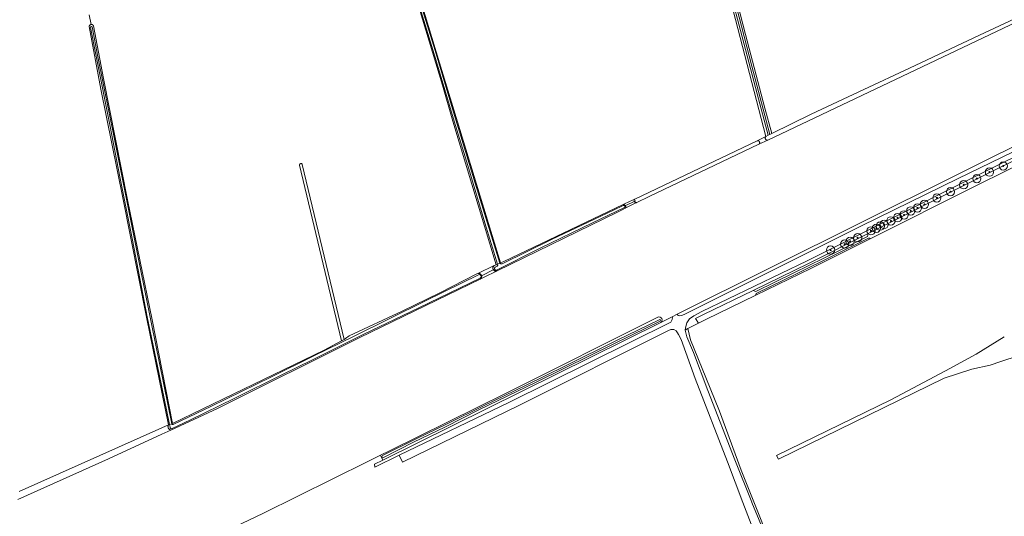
# Model space of a CAD drawing. Header units: metres. Extents: x 200031 to 204075, y 460125 to 464703.
# Tile 115 of 178: x 202222 to 202697, y 461993 to 462233. Entities that reach past the tile are written whole.
import ezdxf

# ---------------------------------------------------------------- set-up
doc = ezdxf.new("R2010")
doc.units = ezdxf.units.M
doc.header["$LTSCALE"] = 2
doc.layers.get('0').update_dxf_attribs({"color": 253, "lineweight": 25})
for name, color, linetype, lineweight in [('B-WE-GR-BOOM-S', 253, 'Continuous', 25), ('B-WE-GR-GRAS-GV', 253, 'Continuous', 13), ('B-WE-KW-KUNSTWERK_DUIKER-G', 253, 'Continuous', 18), ('B-WE-OG-WATER-GV', 253, 'Continuous', 18), ('B-WE-OG-WATER_GREPPEL-GV', 253, 'Continuous', 18), ('B-WE-OG-WATER_MEER-GV', 253, 'Continuous', 18), ('B-WE-OG-WATER_SLOOT-GV', 253, 'Continuous', 18), ('B-WE-OG-WEG-GV', 253, 'Continuous', 18), ('B-WE-VH-VERHARDING_FUNDERING_ZAND-GV', 253, 'Continuous', 18)]:
    doc.layers.add(name, color=color, linetype=linetype, lineweight=lineweight)

# ---------------------------------------------------------------- blocks, each defined once
blk = doc.blocks.new('SGR-BOOM_01-SO')
at = {"linetype": 'ByBlock', "lineweight": 18}
h = blk.add_hatch(color=0, dxfattribs=at)
h.dxf.hatch_style = 1
edge = h.paths.add_edge_path()
edge.add_arc((0, 0), 0.25, 0, 360)
at = {"color": 0, "linetype": 'ByBlock', "lineweight": 18}
for radius in [2, 0.25]:
    blk.add_circle((0, 0), radius, dxfattribs=at)

msp = doc.modelspace()

# ---------------------------------------------------------------- linework, layer by layer
at = {"layer": 'B-WE-GR-GRAS-GV', "flags": 128}
for points in [[(202703.633, 462362.02), (202696.238, 462361.382), (202669.119, 462357.149), (202571.909, 462342.152), (202567.236, 462341.431), (202543.099, 462337.707), (202553.515, 462298.157), (202566.666, 462248.523), (202567.234, 462246.179), (202572.313, 462226.075), (202581.685, 462190.365), (202584.99, 462178.219), (202603.999, 462187.588), (202629.429, 462199.393), (202651.568, 462209.771), (202685.309, 462225.666), (202719.112, 462241.49)], [(202410.312, 462259.751), (202424.598, 462212.28), (202454.099, 462115.707), (202455.687, 462116.369), (202513.298, 462143.849), (202513.911, 462144.141), (202518.079, 462146.129), (202518.923, 462146.532), (202577.936, 462174.681), (202582.157, 462176.694), (202540.591, 462337.06)], [(202255.352, 462235.501), (202256.285, 462230.81), (202256.351, 462230.821), (202256.417, 462230.827), (202256.484, 462230.83), (202256.551, 462230.828), (202256.617, 462230.823), (202256.684, 462230.813), (202256.749, 462230.799), (202256.814, 462230.782), (202256.877, 462230.761), (202256.939, 462230.736), (202256.999, 462230.707), (202257.058, 462230.675), (202257.115, 462230.639), (202257.169, 462230.6), (202257.221, 462230.558), (202257.27, 462230.513), (202257.317, 462230.465), (202257.36, 462230.414), (202257.4, 462230.361), (202257.438, 462230.306), (202257.471, 462230.248), (202257.479, 462230.235), (202262.354, 462204.828), (202273.98, 462146.204), (202285.825, 462088.118), (202295.616, 462038.034), (202368.799, 462073.55), (202377.261, 462078.057), (202357.02, 462162.95), (202357.018, 462163.002), (202357.021, 462163.054), (202357.027, 462163.106), (202357.037, 462163.157), (202357.051, 462163.208), (202357.069, 462163.257), (202357.091, 462163.304), (202357.116, 462163.35), (202357.144, 462163.394), (202357.176, 462163.435), (202357.211, 462163.474), (202357.249, 462163.51), (202357.289, 462163.544), (202357.332, 462163.573), (202357.377, 462163.6), (202357.424, 462163.623), (202357.473, 462163.642), (202357.523, 462163.658), (202357.574, 462163.67), (202357.625, 462163.678), (202357.677, 462163.682), (202357.73, 462163.681), (202357.782, 462163.677), (202357.833, 462163.669), (202357.884, 462163.657), (202357.934, 462163.641), (202357.983, 462163.622), (202358.029, 462163.598), (202358.074, 462163.572), (202358.117, 462163.542), (202358.157, 462163.508), (202358.195, 462163.472), (202358.23, 462163.433), (202358.261, 462163.391), (202358.29, 462163.347), (202358.315, 462163.301), (202358.332, 462163.263), (202378.492, 462078.713), (202379.196, 462079.088), (202380.896, 462080.43), (202406.463, 462092.284), (202424.758, 462101.259), (202442.616, 462110.348), (202443.015, 462110.539), (202450.99, 462114.347), (202451.864, 462114.764), (202443.255, 462143.562), (202431.081, 462184.092), (202426.013, 462201.463), (202411.51, 462249.554)], [(202732.544, 462246.167), (202583.089, 462174.994), (202578.816, 462172.959), (202525.844, 462147.733), (202519.936, 462144.841), (202518.491, 462144.134), (202514.206, 462142.036), (202512.769, 462141.332), (202510.481, 462140.213), (202452.479, 462111.819), (202445.775, 462108.537), (202444.23, 462107.787), (202386.107, 462079.573), (202317.402, 462045.256), (202294.848, 462034.897), (202290.415, 462032.861), (202264.679, 462021.04), (202220.942, 462001.302)], [(202221.599, 462005.189), (202289.055, 462035.409), (202293.742, 462037.509), (202283.082, 462089.416), (202271.665, 462147.05), (202261.088, 462199.641), (202255.381, 462229.841), (202255.391, 462229.907), (202255.404, 462229.972), (202255.422, 462230.037), (202255.443, 462230.1), (202255.468, 462230.162), (202255.497, 462230.222), (202255.529, 462230.281), (202255.565, 462230.338), (202255.604, 462230.392), (202255.646, 462230.444), (202255.691, 462230.493), (202255.739, 462230.539), (202255.79, 462230.583), (202255.843, 462230.623), (202255.899, 462230.66), (202255.957, 462230.694), (202256.016, 462230.724), (202256.078, 462230.751), (202256.141, 462230.773), (202256.205, 462230.792), (202256.27, 462230.808), (202256.285, 462230.81), (202255.352, 462235.501)], [(202531.389, 462086.866), (202536.915, 462089.602), (202539.329, 462090.979), (202807.49, 462224.633)], [(202714.442, 462168.213), (202683.215, 462152.678), (202632.528, 462127.245), (202603.945, 462112.903), (202577.369, 462100.021), (202553.188, 462088.3), (202549.637, 462086.508), (202544.511, 462083.921), (202545.759, 462078.517), (202553.183, 462060.291), (202559.804, 462044.035)], [(202868.992, 462158.989), (202860.947, 462154.948), (202852.929, 462150.25), (202743.649, 462096.789), (202717.186, 462080.933), (202709.761, 462075.446), (202708.486, 462073.86), (202708.008, 462073.287), (202706.604, 462072.817), (202705.958, 462072.549), (202705.434, 462072.102), (202703.93, 462070.694), (202703.36, 462070.483), (202699.008, 462069.215), (202695.707, 462067.972), (202690.465, 462066.237), (202681.574, 462064.386), (202668.287, 462059.957), (202588.195, 462020.815), (202587.317, 462022.611), (202642.53, 462049.595), (202668.969, 462063.488), (202683.689, 462071.623), (202697.324, 462079.946)], [(202181.403, 461925.707), (202183.928, 461920.294), (202245.915, 461950.222), (202339.18, 461994.54), (202389.9, 462019.685), (202396.13, 462022.774), (202400.485, 462024.933), (202456.812, 462052.795), (202530.034, 462089.423)], [(202559.804, 462044.035), (202570.197, 462015.558), (202590.353, 461965.102), (202620.566, 461887.137), (202626.471, 461890.29), (202637.523, 461896.192)]]:
    msp.add_lwpolyline(points, dxfattribs=at)
for points in [[(202583.089, 462174.994), (202583.044, 462174.985), (202582.981, 462174.977), (202582.917, 462174.972), (202582.853, 462174.972), (202582.79, 462174.975), (202582.727, 462174.983), (202582.664, 462174.994), (202582.603, 462175.01), (202582.542, 462175.029), (202582.483, 462175.052), (202582.425, 462175.078), (202582.369, 462175.108), (202582.315, 462175.142), (202582.263, 462175.179), (202582.214, 462175.219), (202582.167, 462175.262), (202582.123, 462175.308), (202582.082, 462175.357), (202582.044, 462175.408), (202582.01, 462175.462), (202581.979, 462175.517), (202581.951, 462175.575), (202581.928, 462175.634), (202581.907, 462175.694), (202581.891, 462175.755), (202581.879, 462175.818), (202581.87, 462175.881), (202581.866, 462175.944), (202581.866, 462176.008), (202581.869, 462176.071), (202581.877, 462176.135), (202581.888, 462176.197), (202581.904, 462176.259), (202581.923, 462176.319), (202581.946, 462176.379), (202581.972, 462176.437), (202582.003, 462176.492), (202582.036, 462176.546), (202582.074, 462176.598), (202582.114, 462176.647), (202582.157, 462176.694), (202577.936, 462174.681), (202577.996, 462174.695), (202578.058, 462174.706), (202578.12, 462174.713), (202578.183, 462174.716), (202578.246, 462174.715), (202578.308, 462174.71), (202578.371, 462174.702), (202578.432, 462174.689), (202578.493, 462174.672), (202578.552, 462174.651), (202578.61, 462174.627), (202578.666, 462174.599), (202578.721, 462174.568), (202578.773, 462174.533), (202578.823, 462174.495), (202578.87, 462174.453), (202578.915, 462174.409), (202578.957, 462174.362), (202578.995, 462174.313), (202579.031, 462174.261), (202579.063, 462174.207), (202579.092, 462174.151), (202579.117, 462174.094), (202579.138, 462174.034), (202579.155, 462173.974), (202579.169, 462173.913), (202579.179, 462173.851), (202579.185, 462173.788), (202579.186, 462173.725), (202579.184, 462173.663), (202579.178, 462173.6), (202579.167, 462173.538), (202579.153, 462173.477), (202579.135, 462173.417), (202579.114, 462173.358), (202579.088, 462173.3), (202579.059, 462173.245), (202579.026, 462173.191), (202578.99, 462173.139), (202578.951, 462173.09), (202578.909, 462173.044), (202578.864, 462173), (202578.816, 462172.959)], [(202513.298, 462143.849), (202513.364, 462143.855), (202513.429, 462143.857), (202513.495, 462143.856), (202513.56, 462143.85), (202513.625, 462143.84), (202513.689, 462143.827), (202513.752, 462143.809), (202513.814, 462143.788), (202513.875, 462143.763), (202513.934, 462143.734), (202513.991, 462143.702), (202514.046, 462143.666), (202514.098, 462143.627), (202514.149, 462143.585), (202514.196, 462143.54), (202514.241, 462143.492), (202514.283, 462143.442), (202514.321, 462143.389), (202514.356, 462143.333), (202514.388, 462143.276), (202514.417, 462143.217), (202514.441, 462143.156), (202514.462, 462143.094), (202514.479, 462143.031), (202514.492, 462142.967), (202514.501, 462142.902), (202514.507, 462142.836), (202514.508, 462142.771), (202514.505, 462142.705), (202514.498, 462142.64), (202514.488, 462142.576), (202514.473, 462142.512), (202514.455, 462142.449), (202514.432, 462142.387), (202514.406, 462142.327), (202514.377, 462142.269), (202514.344, 462142.212), (202514.307, 462142.158), (202514.267, 462142.106), (202514.224, 462142.056), (202514.206, 462142.036), (202518.491, 462144.134), (202519.936, 462144.841), (202519.884, 462144.821), (202519.824, 462144.802), (202519.763, 462144.787), (202519.701, 462144.776), (202519.638, 462144.769), (202519.575, 462144.766), (202519.512, 462144.767), (202519.449, 462144.772), (202519.386, 462144.78), (202519.325, 462144.793), (202519.264, 462144.81), (202519.204, 462144.83), (202519.146, 462144.854), (202519.089, 462144.882), (202519.034, 462144.914), (202518.981, 462144.948), (202518.931, 462144.987), (202518.883, 462145.028), (202518.838, 462145.072), (202518.796, 462145.119), (202518.757, 462145.168), (202518.721, 462145.22), (202518.688, 462145.274), (202518.659, 462145.33), (202518.633, 462145.388), (202518.611, 462145.447), (202518.593, 462145.507), (202518.579, 462145.569), (202518.569, 462145.631), (202518.562, 462145.694), (202518.56, 462145.757), (202518.562, 462145.82), (202518.567, 462145.883), (202518.577, 462145.945), (202518.591, 462146.007), (202518.608, 462146.068), (202518.629, 462146.127), (202518.654, 462146.185), (202518.683, 462146.242), (202518.715, 462146.296), (202518.75, 462146.348), (202518.789, 462146.398), (202518.831, 462146.445), (202518.876, 462146.49), (202518.923, 462146.532), (202518.079, 462146.129), (202513.911, 462144.141)], [(202444.23, 462107.787), (202445.775, 462108.537), (202452.479, 462111.819), (202452.409, 462111.787), (202452.337, 462111.759), (202452.264, 462111.735), (202452.19, 462111.715), (202452.115, 462111.699), (202452.04, 462111.686), (202451.963, 462111.678), (202451.887, 462111.674), (202451.81, 462111.673), (202451.733, 462111.677), (202451.657, 462111.684), (202451.581, 462111.696), (202451.506, 462111.711), (202451.432, 462111.731), (202451.359, 462111.754), (202451.287, 462111.781), (202451.217, 462111.811), (202451.148, 462111.846), (202451.081, 462111.883), (202451.016, 462111.925), (202450.954, 462111.969), (202450.894, 462112.017), (202450.836, 462112.068), (202450.782, 462112.122), (202450.73, 462112.178), (202450.681, 462112.237), (202450.635, 462112.299), (202450.593, 462112.363), (202450.554, 462112.429), (202450.518, 462112.497), (202450.486, 462112.567), (202450.458, 462112.638), (202450.433, 462112.711), (202450.413, 462112.785), (202450.396, 462112.859), (202450.383, 462112.935), (202450.374, 462113.011), (202450.369, 462113.088), (202450.368, 462113.165), (202450.371, 462113.241), (202450.378, 462113.318), (202450.389, 462113.394), (202450.404, 462113.469), (202450.423, 462113.543), (202450.446, 462113.616), (202450.472, 462113.689), (202450.502, 462113.759), (202450.536, 462113.828), (202450.573, 462113.895), (202450.614, 462113.96), (202450.658, 462114.023), (202450.706, 462114.083), (202450.756, 462114.141), (202450.809, 462114.196), (202450.866, 462114.248), (202450.99, 462114.347), (202443.015, 462110.539), (202443.091, 462110.557), (202443.167, 462110.572), (202443.245, 462110.582), (202443.322, 462110.589), (202443.4, 462110.592), (202443.478, 462110.591), (202443.556, 462110.585), (202443.634, 462110.576), (202443.711, 462110.563), (202443.787, 462110.546), (202443.862, 462110.525), (202443.936, 462110.5), (202444.008, 462110.471), (202444.079, 462110.439), (202444.148, 462110.403), (202444.216, 462110.364), (202444.281, 462110.321), (202444.344, 462110.275), (202444.404, 462110.225), (202444.462, 462110.173), (202444.517, 462110.118), (202444.57, 462110.06), (202444.619, 462109.999), (202444.665, 462109.937), (202444.708, 462109.871), (202444.747, 462109.804), (202444.783, 462109.735), (202444.815, 462109.664), (202444.844, 462109.591), (202444.868, 462109.517), (202444.889, 462109.442), (202444.906, 462109.366), (202444.92, 462109.289), (202444.929, 462109.212), (202444.934, 462109.134), (202444.935, 462109.056), (202444.932, 462108.978), (202444.926, 462108.9), (202444.915, 462108.823), (202444.9, 462108.746), (202444.882, 462108.67), (202444.859, 462108.596), (202444.833, 462108.522), (202444.803, 462108.45), (202444.769, 462108.38), (202444.732, 462108.311), (202444.691, 462108.245), (202444.647, 462108.18), (202444.6, 462108.118), (202444.55, 462108.059), (202444.496, 462108.002), (202444.44, 462107.948), (202444.381, 462107.897), (202444.32, 462107.849), (202444.256, 462107.804)]]:
    msp.add_lwpolyline(points, close=True, dxfattribs=at)
at = {"layer": 'B-WE-GR-GRAS-GV'}
msp.add_lwpolyline([(202530.034, 462089.423, -0.9161764), (202531.389, 462086.866)], format="xyb", dxfattribs=at)
at = {"layer": 'B-WE-KW-KUNSTWERK_DUIKER-G', "flags": 128}
for points in [[(202519.377, 462145.72), (202514.028, 462143.196)], [(202450.855, 462112.406), (202444.85, 462109.465)]]:
    msp.add_lwpolyline(points, dxfattribs=at)
at = {"layer": 'B-WE-OG-WATER-GV', "flags": 128}
msp.add_lwpolyline([(202408.971, 462259.081), (202416.414, 462234.811), (202422.586, 462214.381), (202431.616, 462184.17), (202438.184, 462162.644), (202446.471, 462135.041), (202452.641, 462115.092), (202453.777, 462115.571), (202443.644, 462148.324), (202431.391, 462188.538), (202422.423, 462218.272), (202414.148, 462245.395), (202409.872, 462259.487)], dxfattribs=at)
at = {"layer": 'B-WE-OG-WATER_GREPPEL-GV', "flags": 128}
msp.add_lwpolyline([(202378.492, 462078.713), (202358.332, 462163.263), (202358.315, 462163.301), (202358.29, 462163.347), (202358.261, 462163.391), (202358.23, 462163.433), (202358.195, 462163.472), (202358.157, 462163.508), (202358.117, 462163.542), (202358.074, 462163.572), (202358.029, 462163.598), (202357.983, 462163.622), (202357.934, 462163.641), (202357.884, 462163.657), (202357.833, 462163.669), (202357.782, 462163.677), (202357.73, 462163.681), (202357.677, 462163.682), (202357.625, 462163.678), (202357.574, 462163.67), (202357.523, 462163.658), (202357.473, 462163.642), (202357.424, 462163.623), (202357.377, 462163.6), (202357.332, 462163.573), (202357.289, 462163.544), (202357.249, 462163.51), (202357.211, 462163.474), (202357.176, 462163.435), (202357.144, 462163.394), (202357.116, 462163.35), (202357.091, 462163.304), (202357.069, 462163.257), (202357.051, 462163.208), (202357.037, 462163.157), (202357.027, 462163.106), (202357.021, 462163.054), (202357.018, 462163.002), (202357.02, 462162.95), (202377.261, 462078.057)], close=True, dxfattribs=at)
at = {"layer": 'B-WE-OG-WATER_MEER-GV', "flags": 128}
msp.add_lwpolyline([(202697.324, 462079.946), (202683.689, 462071.623), (202668.969, 462063.488), (202642.53, 462049.595), (202587.317, 462022.611), (202588.195, 462020.815), (202668.287, 462059.957), (202681.574, 462064.386), (202690.465, 462066.237), (202695.707, 462067.972), (202699.008, 462069.215), (202703.36, 462070.483), (202703.93, 462070.694), (202705.434, 462072.102), (202705.958, 462072.549), (202706.604, 462072.817), (202708.008, 462073.287), (202708.486, 462073.86), (202709.761, 462075.446), (202717.186, 462080.933), (202743.649, 462096.789), (202852.929, 462150.25), (202860.947, 462154.948), (202868.992, 462158.989)], dxfattribs=at)
at = {"layer": 'B-WE-OG-WATER_SLOOT-GV', "flags": 128}
for points in [[(202582.157, 462176.694), (202583.277, 462177.297), (202577.956, 462197.292), (202569.163, 462231.003), (202560.897, 462262.008), (202555.36, 462282.783), (202546.854, 462315.319), (202541.113, 462336.974), (202540.591, 462337.06)], [(202584.144, 462177.764), (202575.402, 462210.671), (202568.04, 462239.411), (202562.07, 462262.151), (202556.258, 462283.844), (202549.919, 462307.492), (202544.371, 462328.293), (202542.404, 462337.232), (202541.113, 462336.974), (202546.854, 462315.319), (202555.36, 462282.783), (202560.897, 462262.008), (202569.163, 462231.003), (202577.956, 462197.292), (202583.277, 462177.297)], [(202584.144, 462177.764), (202584.99, 462178.219), (202581.685, 462190.365), (202572.313, 462226.075), (202567.234, 462246.179), (202566.666, 462248.523), (202553.515, 462298.157), (202543.099, 462337.707), (202542.404, 462337.232), (202544.371, 462328.293), (202549.919, 462307.492), (202556.258, 462283.844), (202562.07, 462262.151), (202568.04, 462239.411), (202575.402, 462210.671)], [(202519.936, 462144.841), (202525.844, 462147.733), (202578.816, 462172.959), (202578.864, 462173), (202578.909, 462173.044), (202578.951, 462173.09), (202578.99, 462173.139), (202579.026, 462173.191), (202579.059, 462173.245), (202579.088, 462173.3), (202579.114, 462173.358), (202579.135, 462173.417), (202579.153, 462173.477), (202579.167, 462173.538), (202579.178, 462173.6), (202579.184, 462173.663), (202579.186, 462173.725), (202579.185, 462173.788), (202579.179, 462173.851), (202579.169, 462173.913), (202579.155, 462173.974), (202579.138, 462174.034), (202579.117, 462174.094), (202579.092, 462174.151), (202579.063, 462174.207), (202579.031, 462174.261), (202578.995, 462174.313), (202578.957, 462174.362), (202578.915, 462174.409), (202578.87, 462174.453), (202578.823, 462174.495), (202578.773, 462174.533), (202578.721, 462174.568), (202578.666, 462174.599), (202578.61, 462174.627), (202578.552, 462174.651), (202578.493, 462174.672), (202578.432, 462174.689), (202578.371, 462174.702), (202578.308, 462174.71), (202578.246, 462174.715), (202578.183, 462174.716), (202578.12, 462174.713), (202578.058, 462174.706), (202577.996, 462174.695), (202577.936, 462174.681), (202518.923, 462146.532), (202518.876, 462146.49), (202518.831, 462146.445), (202518.789, 462146.398), (202518.75, 462146.348), (202518.715, 462146.296), (202518.683, 462146.242), (202518.654, 462146.185), (202518.629, 462146.127), (202518.608, 462146.068), (202518.591, 462146.007), (202518.577, 462145.945), (202518.567, 462145.883), (202518.562, 462145.82), (202518.56, 462145.757), (202518.562, 462145.694), (202518.569, 462145.631), (202518.579, 462145.569), (202518.593, 462145.507), (202518.611, 462145.447), (202518.633, 462145.388), (202518.659, 462145.33), (202518.688, 462145.274), (202518.721, 462145.22), (202518.757, 462145.168), (202518.796, 462145.119), (202518.838, 462145.072), (202518.883, 462145.028), (202518.931, 462144.987), (202518.981, 462144.948), (202519.034, 462144.914), (202519.089, 462144.882), (202519.146, 462144.854), (202519.204, 462144.83), (202519.264, 462144.81), (202519.325, 462144.793), (202519.386, 462144.78), (202519.449, 462144.772), (202519.512, 462144.767), (202519.575, 462144.766), (202519.638, 462144.769), (202519.701, 462144.776), (202519.763, 462144.787), (202519.824, 462144.802), (202519.884, 462144.821)]]:
    msp.add_lwpolyline(points, close=True, dxfattribs=at)
for points in [[(202409.243, 462260.482), (202408.846, 462260.153), (202408.75, 462259.549), (202408.764, 462258.669), (202411.51, 462249.554), (202426.013, 462201.463), (202431.081, 462184.092), (202443.255, 462143.562), (202451.864, 462114.764), (202452.641, 462115.092), (202446.471, 462135.041), (202438.184, 462162.644), (202431.616, 462184.17), (202422.586, 462214.381), (202416.414, 462234.811), (202408.971, 462259.081)], [(202409.872, 462259.487), (202414.148, 462245.395), (202422.423, 462218.272), (202431.391, 462188.538), (202443.644, 462148.324), (202453.777, 462115.571), (202454.099, 462115.707), (202424.598, 462212.28), (202410.312, 462259.751), (202410.186, 462259.984), (202409.755, 462260.428), (202409.243, 462260.482)], [(202719.112, 462241.49), (202685.309, 462225.666), (202651.568, 462209.771), (202629.429, 462199.393), (202603.999, 462187.588), (202584.99, 462178.219), (202584.144, 462177.764), (202583.277, 462177.297), (202582.157, 462176.694), (202582.114, 462176.647), (202582.074, 462176.598), (202582.036, 462176.546), (202582.003, 462176.492), (202581.972, 462176.437), (202581.946, 462176.379), (202581.923, 462176.319), (202581.904, 462176.259), (202581.888, 462176.197), (202581.877, 462176.135), (202581.869, 462176.071), (202581.866, 462176.008), (202581.866, 462175.944), (202581.87, 462175.881), (202581.879, 462175.818), (202581.891, 462175.755), (202581.907, 462175.694), (202581.928, 462175.634), (202581.951, 462175.575), (202581.979, 462175.517), (202582.01, 462175.462), (202582.044, 462175.408), (202582.082, 462175.357), (202582.123, 462175.308), (202582.167, 462175.262), (202582.214, 462175.219), (202582.263, 462175.179), (202582.315, 462175.142), (202582.369, 462175.108), (202582.425, 462175.078), (202582.483, 462175.052), (202582.542, 462175.029), (202582.603, 462175.01), (202582.664, 462174.994), (202582.727, 462174.983), (202582.79, 462174.975), (202582.853, 462174.972), (202582.917, 462174.972), (202582.981, 462174.977), (202583.044, 462174.985), (202583.089, 462174.994), (202732.544, 462246.167)], [(202256.771, 462229.655), (202259.654, 462215.256), (202267.726, 462174.635), (202276.801, 462129.582), (202285.543, 462086.273), (202295.282, 462037.94), (202295.616, 462038.034), (202285.825, 462088.118), (202273.98, 462146.204), (202262.354, 462204.828), (202257.479, 462230.235), (202257.471, 462230.248), (202257.438, 462230.306), (202257.4, 462230.361), (202257.36, 462230.414), (202257.317, 462230.465), (202257.27, 462230.513), (202257.221, 462230.558), (202257.169, 462230.6), (202257.115, 462230.639), (202257.058, 462230.675), (202256.999, 462230.707), (202256.939, 462230.736), (202256.877, 462230.761), (202256.814, 462230.782), (202256.749, 462230.799), (202256.684, 462230.813), (202256.617, 462230.823), (202256.551, 462230.828), (202256.484, 462230.83), (202256.417, 462230.827), (202256.351, 462230.821), (202256.285, 462230.81), (202256.27, 462230.808), (202256.205, 462230.792), (202256.141, 462230.773), (202256.078, 462230.751), (202256.016, 462230.724), (202255.957, 462230.694), (202255.899, 462230.66), (202255.843, 462230.623), (202255.79, 462230.583), (202255.739, 462230.539), (202255.691, 462230.493), (202255.646, 462230.444), (202255.604, 462230.392), (202255.565, 462230.338), (202255.529, 462230.281), (202255.497, 462230.222), (202255.468, 462230.162), (202255.443, 462230.1), (202255.422, 462230.037), (202255.404, 462229.972), (202255.391, 462229.907), (202255.381, 462229.841), (202261.088, 462199.641), (202271.665, 462147.05), (202283.082, 462089.416), (202293.742, 462037.509), (202294.228, 462037.645), (202289.262, 462061.843), (202283.461, 462089.672), (202276.393, 462126.717), (202270.19, 462157.231), (202265.493, 462181.64), (202258.796, 462215.548), (202256.119, 462229.424)], [(202256.119, 462229.424), (202258.796, 462215.548), (202265.493, 462181.64), (202270.19, 462157.231), (202276.393, 462126.717), (202283.461, 462089.672), (202289.262, 462061.843), (202294.228, 462037.645), (202295.282, 462037.94), (202285.543, 462086.273), (202276.801, 462129.582), (202267.726, 462174.635), (202259.654, 462215.256), (202256.771, 462229.655)], [(202712.733, 462170.382), (202682.006, 462155.096), (202631.315, 462129.661)], [(202632.528, 462127.245), (202683.215, 462152.678), (202714.442, 462168.213)], [(202452.641, 462115.092), (202451.864, 462114.764), (202450.99, 462114.347), (202450.866, 462114.248), (202450.809, 462114.196), (202450.756, 462114.141), (202450.706, 462114.083), (202450.658, 462114.023), (202450.614, 462113.96), (202450.573, 462113.895), (202450.536, 462113.828), (202450.502, 462113.759), (202450.472, 462113.689), (202450.446, 462113.616), (202450.423, 462113.543), (202450.404, 462113.469), (202450.389, 462113.394), (202450.378, 462113.318), (202450.371, 462113.241), (202450.368, 462113.165), (202450.369, 462113.088), (202450.374, 462113.011), (202450.383, 462112.935), (202450.396, 462112.859), (202450.413, 462112.785), (202450.433, 462112.711), (202450.458, 462112.638), (202450.486, 462112.567), (202450.518, 462112.497), (202450.554, 462112.429), (202450.593, 462112.363), (202450.635, 462112.299), (202450.681, 462112.237), (202450.73, 462112.178), (202450.782, 462112.122), (202450.836, 462112.068), (202450.894, 462112.017), (202450.954, 462111.969), (202451.016, 462111.925), (202451.081, 462111.883), (202451.148, 462111.846), (202451.217, 462111.811), (202451.287, 462111.781), (202451.359, 462111.754), (202451.432, 462111.731), (202451.506, 462111.711), (202451.581, 462111.696), (202451.657, 462111.684), (202451.733, 462111.677), (202451.81, 462111.673), (202451.887, 462111.674), (202451.963, 462111.678), (202452.04, 462111.686), (202452.115, 462111.699), (202452.19, 462111.715), (202452.264, 462111.735), (202452.337, 462111.759), (202452.409, 462111.787), (202452.479, 462111.819), (202510.481, 462140.213), (202512.769, 462141.332), (202514.206, 462142.036), (202514.224, 462142.056), (202514.267, 462142.106), (202514.307, 462142.158), (202514.344, 462142.212), (202514.377, 462142.269), (202514.406, 462142.327), (202514.432, 462142.387), (202514.455, 462142.449), (202514.473, 462142.512), (202514.488, 462142.576), (202514.498, 462142.64), (202514.505, 462142.705), (202514.508, 462142.771), (202514.507, 462142.836), (202514.501, 462142.902), (202514.492, 462142.967), (202514.479, 462143.031), (202514.462, 462143.094), (202514.441, 462143.156), (202514.417, 462143.217), (202514.388, 462143.276), (202514.356, 462143.333), (202514.321, 462143.389), (202514.283, 462143.442), (202514.241, 462143.492), (202514.196, 462143.54), (202514.149, 462143.585), (202514.098, 462143.627), (202514.046, 462143.666), (202513.991, 462143.702), (202513.934, 462143.734), (202513.875, 462143.763), (202513.814, 462143.788), (202513.752, 462143.809), (202513.689, 462143.827), (202513.625, 462143.84), (202513.56, 462143.85), (202513.495, 462143.856), (202513.429, 462143.857), (202513.364, 462143.855), (202513.298, 462143.849), (202455.687, 462116.369), (202454.099, 462115.707), (202453.777, 462115.571)], [(202513.912, 462142.461), (202498.4, 462135.054), (202473.207, 462122.855), (202452.07, 462112.215)], [(202454.784, 462115.231), (202478.719, 462126.963), (202508.621, 462141.182), (202513.33, 462143.463)], [(202513.33, 462143.463), (202508.621, 462141.182), (202478.719, 462126.963), (202454.784, 462115.231)], [(202498.4, 462135.054), (202513.912, 462142.461)], [(202452.07, 462112.215), (202473.207, 462122.855), (202498.4, 462135.054)], [(202631.315, 462129.661), (202602.749, 462115.328), (202576.099, 462102.41)], [(202577.369, 462100.021), (202603.945, 462112.903), (202632.528, 462127.245)], [(202631.677, 462127.645), (202597.657, 462110.642), (202577.503, 462100.863)], [(202577.503, 462100.863), (202597.657, 462110.642), (202631.677, 462127.645)], [(202577.729, 462102.003), (202595.651, 462110.795), (202617.358, 462121.508), (202631.204, 462128.456)], [(202631.204, 462128.456), (202617.358, 462121.508), (202595.651, 462110.795), (202577.729, 462102.003)], [(202453.777, 462115.571), (202452.641, 462115.092)], [(202451.394, 462113.57), (202452.463, 462114.101)], [(202452.463, 462114.101), (202451.394, 462113.57)], [(202294.524, 462036.3), (202294.228, 462037.645), (202293.742, 462037.509), (202293.699, 462037.439), (202293.659, 462037.367), (202293.622, 462037.292), (202293.589, 462037.217), (202293.56, 462037.139), (202293.534, 462037.061), (202293.513, 462036.981), (202293.495, 462036.9), (202293.481, 462036.819), (202293.471, 462036.737), (202293.465, 462036.654), (202293.463, 462036.572), (202293.466, 462036.489), (202293.472, 462036.407), (202293.482, 462036.325), (202293.496, 462036.243), (202293.514, 462036.162), (202293.536, 462036.083), (202293.561, 462036.004), (202293.591, 462035.927), (202293.624, 462035.851), (202293.661, 462035.777), (202293.701, 462035.705), (202293.745, 462035.635), (202293.792, 462035.567), (202293.842, 462035.501), (202293.895, 462035.438), (202293.952, 462035.378), (202294.011, 462035.32), (202294.073, 462035.266), (202294.138, 462035.214), (202294.205, 462035.166), (202294.274, 462035.12), (202294.345, 462035.079), (202294.419, 462035.041), (202294.494, 462035.006), (202294.57, 462034.975), (202294.648, 462034.948), (202294.728, 462034.924), (202294.808, 462034.905), (202294.848, 462034.897), (202317.402, 462045.256), (202386.107, 462079.573), (202444.23, 462107.787), (202444.256, 462107.804), (202444.32, 462107.849), (202444.381, 462107.897), (202444.44, 462107.948), (202444.496, 462108.002), (202444.55, 462108.059), (202444.6, 462108.118), (202444.647, 462108.18), (202444.691, 462108.245), (202444.732, 462108.311), (202444.769, 462108.38), (202444.803, 462108.45), (202444.833, 462108.522), (202444.859, 462108.596), (202444.882, 462108.67), (202444.9, 462108.746), (202444.915, 462108.823), (202444.926, 462108.9), (202444.932, 462108.978), (202444.935, 462109.056), (202444.934, 462109.134), (202444.929, 462109.212), (202444.92, 462109.289), (202444.906, 462109.366), (202444.889, 462109.442), (202444.868, 462109.517), (202444.844, 462109.591), (202444.815, 462109.664), (202444.783, 462109.735), (202444.747, 462109.804), (202444.708, 462109.871), (202444.665, 462109.937), (202444.619, 462109.999), (202444.57, 462110.06), (202444.517, 462110.118), (202444.462, 462110.173), (202444.404, 462110.225), (202444.344, 462110.275), (202444.281, 462110.321), (202444.216, 462110.364), (202444.148, 462110.403), (202444.079, 462110.439), (202444.008, 462110.471), (202443.936, 462110.5), (202443.862, 462110.525), (202443.787, 462110.546), (202443.711, 462110.563), (202443.634, 462110.576), (202443.556, 462110.585), (202443.478, 462110.591), (202443.4, 462110.592), (202443.322, 462110.589), (202443.245, 462110.582), (202443.167, 462110.572), (202443.091, 462110.557), (202443.015, 462110.539), (202442.616, 462110.348), (202424.758, 462101.259), (202406.463, 462092.284), (202380.896, 462080.43), (202379.196, 462079.088), (202378.492, 462078.713), (202377.261, 462078.057), (202368.799, 462073.55), (202295.616, 462038.034), (202295.282, 462037.94)], [(202444.222, 462108.248), (202414.569, 462093.995), (202387.787, 462081.056), (202368.027, 462071.219), (202362.939, 462068.748), (202348.793, 462061.725), (202325.351, 462050.093), (202304.303, 462039.794), (202295.433, 462035.594)], [(202295.961, 462037.575), (202314.48, 462046.489), (202343.442, 462060.586), (202363.871, 462070.723), (202383.063, 462080.145), (202417.885, 462097.354), (202443.685, 462110.049)], [(202443.685, 462110.049), (202417.885, 462097.354), (202383.063, 462080.145), (202363.871, 462070.723), (202343.442, 462060.586), (202314.48, 462046.489), (202295.961, 462037.575)], [(202362.939, 462068.748), (202368.027, 462071.219), (202387.787, 462081.056), (202414.569, 462093.995), (202444.222, 462108.248)], [(202576.099, 462102.41), (202551.989, 462090.723), (202548.204, 462088.814), (202549.637, 462086.508), (202553.188, 462088.3), (202577.369, 462100.021)], [(202530.034, 462089.423), (202456.812, 462052.795), (202400.485, 462024.933), (202396.13, 462022.774), (202397.246, 462020.444), (202531.389, 462086.866)], [(202397.061, 462022.591), (202413.693, 462030.81), (202427.945, 462037.736), (202446.095, 462046.723), (202466.099, 462056.469), (202485.452, 462066.003), (202510.411, 462078.275), (202530.625, 462088.23)], [(202530.625, 462088.23), (202510.411, 462078.275), (202485.452, 462066.003), (202466.099, 462056.469), (202446.095, 462046.723), (202427.945, 462037.736), (202413.693, 462030.81), (202397.061, 462022.591)], [(202531.096, 462087.538), (202517.576, 462080.996), (202497.619, 462071.169), (202470.945, 462057.88), (202443.882, 462044.837), (202427.17, 462036.39), (202411.971, 462029.125), (202397.279, 462021.526)], [(202397.279, 462021.526), (202411.971, 462029.125), (202427.17, 462036.39), (202443.882, 462044.837), (202470.945, 462057.88), (202497.619, 462071.169), (202517.576, 462080.996), (202531.096, 462087.538)], [(202295.433, 462035.594), (202304.303, 462039.794), (202325.351, 462050.093), (202348.793, 462061.725), (202362.939, 462068.748)], [(202295.282, 462037.94), (202294.228, 462037.645), (202294.524, 462036.3)]]:
    msp.add_lwpolyline(points, dxfattribs=at)
at = {"layer": 'B-WE-OG-WATER_SLOOT-GV'}
for points in [[(202256.119, 462229.424, -0.8252638), (202256.771, 462229.655)], [(202256.771, 462229.655, 0.8252638), (202256.119, 462229.424)], [(202513.33, 462143.463, -0.783965), (202513.912, 462142.461)], [(202513.912, 462142.461, 0.783965), (202513.33, 462143.463)], [(202631.204, 462128.456, 0.1633987), (202631.315, 462129.661)], [(202631.315, 462129.661, -0.1633987), (202631.204, 462128.456)], [(202632.528, 462127.245, 0.2564101), (202631.677, 462127.645)], [(202631.677, 462127.645, -0.2564101), (202632.528, 462127.245)], [(202453.777, 462115.571, 0.419826), (202454.784, 462115.231)], [(202454.784, 462115.231, -0.419826), (202453.777, 462115.571)], [(202452.07, 462112.215, -0.8744886), (202451.394, 462113.57)], [(202451.394, 462113.57, 0.8744886), (202452.07, 462112.215)], [(202452.463, 462114.101, 0.2529934), (202452.641, 462115.092)], [(202452.641, 462115.092, -0.2529934), (202452.463, 462114.101)], [(202443.685, 462110.049, -0.7585226), (202444.222, 462108.248)], [(202444.222, 462108.248, 0.7585226), (202443.685, 462110.049)], [(202576.099, 462102.41, 0.2780424), (202577.729, 462102.003)], [(202577.729, 462102.003, -0.2780424), (202576.099, 462102.41)], [(202577.503, 462100.863, 0.2734173), (202577.369, 462100.021)], [(202577.369, 462100.021, -0.2734173), (202577.503, 462100.863)], [(202531.389, 462086.866, 0.9161764), (202530.034, 462089.423)], [(202530.625, 462088.23, -0.8783755), (202531.096, 462087.538)], [(202531.096, 462087.538, 0.8783755), (202530.625, 462088.23)], [(202295.433, 462035.594, -0.5075901), (202294.524, 462036.3)], [(202294.524, 462036.3, 0.5075901), (202295.433, 462035.594)], [(202295.282, 462037.94, 0.4289226), (202295.961, 462037.575)], [(202295.961, 462037.575, -0.4289226), (202295.282, 462037.94)], [(202397.279, 462021.526, -0.7697966), (202397.061, 462022.591)], [(202397.061, 462022.591, 0.7697966), (202397.279, 462021.526)]]:
    msp.add_lwpolyline(points, format="xyb", dxfattribs=at)
at = {"layer": 'B-WE-OG-WEG-GV', "flags": 128}
for points in [[(202628.354, 462133.581), (202674.984, 462156.486), (202727.482, 462181.931), (202782.359, 462209.457), (202808.889, 462223.197), (202808.011, 462224.893), (202807.49, 462224.633), (202539.329, 462090.979), (202539.871, 462090.218), (202540.553, 462090.073), (202541.489, 462090.274), (202542.705, 462090.72), (202580.671, 462109.692)], [(202536.915, 462089.602), (202531.389, 462086.866), (202397.246, 462020.444), (202393.175, 462018.428), (202393.267, 462017.001), (202405.138, 462022.738), (202458.006, 462048.29), (202536.201, 462087.07), (202536.982, 462088.402), (202537.037, 462089.221)]]:
    msp.add_lwpolyline(points, close=True, dxfattribs=at)
msp.add_lwpolyline([(202754.095, 462192.702), (202681.309, 462156.492), (202602.059, 462116.727), (202551.297, 462092.122), (202547.377, 462090.144), (202545.365, 462088.631), (202544.018, 462086.712), (202543.298, 462084.323), (202543.167, 462083.243), (202544.511, 462083.921), (202549.637, 462086.508), (202548.204, 462088.814), (202551.989, 462090.723), (202576.099, 462102.41), (202602.749, 462115.328), (202631.315, 462129.661), (202682.006, 462155.096), (202712.733, 462170.382)], dxfattribs=at)
at = {"layer": 'B-WE-VH-VERHARDING_FUNDERING_ZAND-GV', "flags": 128}
for points in [[(202585.221, 461976.306), (202575.424, 462000), (202575.41, 462000.035), (202567.125, 462020.562), (202554.175, 462054.095), (202547.219, 462072.387), (202543.964, 462079.996), (202543.151, 462083.114), (202543.167, 462083.243), (202543.298, 462084.323), (202544.018, 462086.712), (202545.365, 462088.631), (202547.377, 462090.144), (202551.297, 462092.122), (202602.059, 462116.727), (202681.309, 462156.492), (202754.095, 462192.702)], [(202727.482, 462181.931), (202674.984, 462156.486), (202628.354, 462133.581), (202580.671, 462109.692), (202542.705, 462090.72), (202541.489, 462090.274), (202540.553, 462090.073), (202539.871, 462090.218), (202539.329, 462090.979), (202536.915, 462089.602), (202537.037, 462089.221), (202536.982, 462088.402), (202536.201, 462087.07), (202458.006, 462048.29), (202405.138, 462022.738), (202406.709, 462019.488), (202463.187, 462046.955), (202535.075, 462083.028), (202536.321, 462083.439), (202537.744, 462083.541), (202538.82, 462082.876), (202539.541, 462081.84), (202539.919, 462081.09), (202541.299, 462078.673), (202548.073, 462059.818), (202563.639, 462019.503), (202571.062, 462000), (202579.529, 461977.756)]]:
    msp.add_lwpolyline(points, dxfattribs=at)

# ---------------------------------------------------------------- block references
at = {"layer": 'B-WE-GR-BOOM-S'}
for p in [(202696.815, 462162.483), (202684.039, 462156.37), (202690.152, 462159.53), (202677.72, 462153.416), (202664.737, 462147.028), (202671.331, 462150.051), (202655.396, 462142.22), (202658.761, 462143.937), (202645.779, 462137.48), (202648.939, 462138.854), (202652.167, 462140.778), (202637.399, 462133.428), (202639.254, 462134.252), (202642.551, 462135.969), (202626.478, 462127.795), (202632.934, 462131.161), (202635.545, 462132.397), (202620.227, 462124.773), (202622.837, 462126.078), (202613.427, 462121.888)]:
    msp.add_blockref('SGR-BOOM_01-SO', p, dxfattribs=at)

doc.saveas('drawing.dxf')
